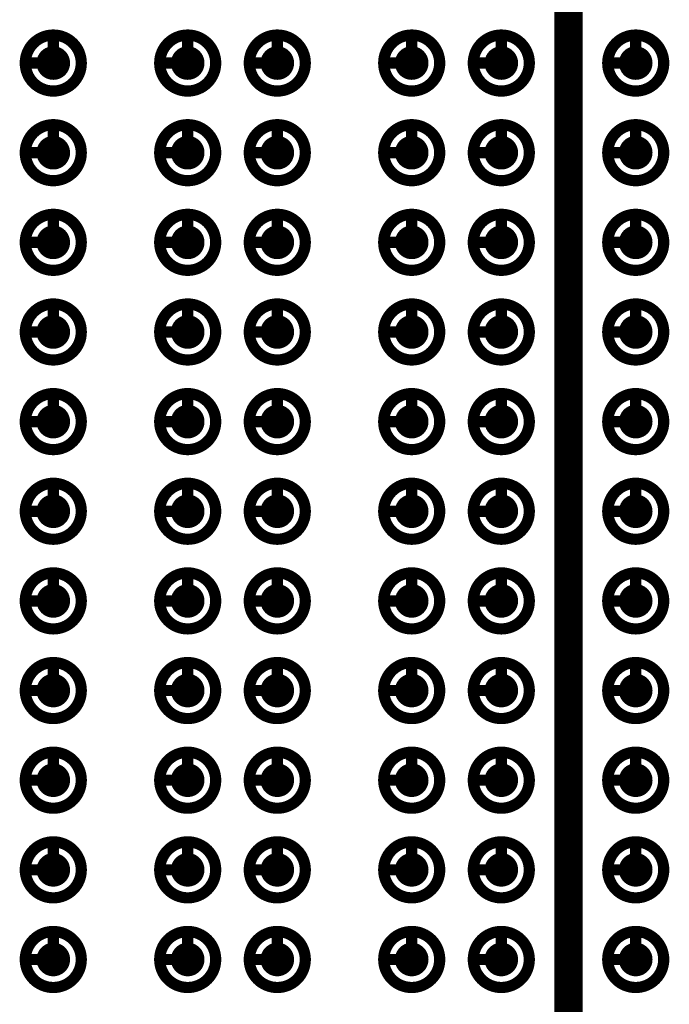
# Model space of a CAD drawing. Header units: millimetres. Extents: x 62 to 363, y 42 to 391.
# Tile 140 of 216: x 311.29 to 317.09, y 89.4 to 98.19. Entities that reach past the tile are written whole.
import ezdxf

# ---------------------------------------------------------------- set-up
doc = ezdxf.new("R2010")
doc.units = ezdxf.units.MM
doc.layers.add('Mechanical8', color=56, linetype='Continuous')
doc.layers.add('PadHoleLayer', color=156, linetype='Continuous')

# ---------------------------------------------------------------- blocks, each defined once
blk = doc.blocks.new('SAMTEC_SEAM8_40_S02_0_S_10_2_GP_K_HP_1862')
at = {"layer": 'Mechanical8'}
for points, const_width in [([(-13.75, 4.6, 1), (-14.25, 4.6, 1)], 0.1), ([(-14.025, 4.85, 1), (-13.975, 4.85, 1)], 0.05), ([(-12.95, 4.6, 1), (-13.45, 4.6, 1)], 0.1), ([(-13.225, 4.85, 1), (-13.175, 4.85, 1)], 0.05), ([(-12.15, 4.6, 1), (-12.65, 4.6, 1)], 0.1), ([(-12.425, 4.85, 1), (-12.375, 4.85, 1)], 0.05), ([(-11.35, 4.6, 1), (-11.85, 4.6, 1)], 0.1), ([(-11.625, 4.85, 1), (-11.575, 4.85, 1)], 0.05), ([(-10.55, 4.6, 1), (-11.05, 4.6, 1)], 0.1), ([(-10.825, 4.85, 1), (-10.775, 4.85, 1)], 0.05), ([(-9.75, 4.6, 1), (-10.25, 4.6, 1)], 0.1), ([(-10.025, 4.85, 1), (-9.975, 4.85, 1)], 0.05), ([(-8.95, 4.6, 1), (-9.45, 4.6, 1)], 0.1), ([(-9.225, 4.85, 1), (-9.175, 4.85, 1)], 0.05), ([(-8.15, 4.6, 1), (-8.65, 4.6, 1)], 0.1), ([(-8.425, 4.85, 1), (-8.375, 4.85, 1)], 0.05), ([(-7.35, 4.6, 1), (-7.85, 4.6, 1)], 0.1), ([(-7.625, 4.85, 1), (-7.575, 4.85, 1)], 0.05), ([(-6.55, 4.6, 1), (-7.05, 4.6, 1)], 0.1), ([(-6.825, 4.85, 1), (-6.775, 4.85, 1)], 0.05), ([(-5.75, 4.6, 1), (-6.25, 4.6, 1)], 0.1), ([(-6.025, 4.85, 1), (-5.975, 4.85, 1)], 0.05), ([(-14.275, 4.6, 1), (-14.225, 4.6, 1)], 0.05), ([(-14.025, 4.6, 1), (-13.975, 4.6, 1)], 0.05), ([(-14.025, 4.6, 1), (-13.975, 4.6, 1)], 0.05), ([(-13.775, 4.6, 1), (-13.725, 4.6, 1)], 0.05), ([(-13.775, 4.6, 1), (-13.725, 4.6, 1)], 0.05), ([(-13.475, 4.6, 1), (-13.425, 4.6, 1)], 0.05), ([(-13.225, 4.6, 1), (-13.175, 4.6, 1)], 0.05), ([(-13.225, 4.6, 1), (-13.175, 4.6, 1)], 0.05), ([(-12.975, 4.6, 1), (-12.925, 4.6, 1)], 0.05), ([(-12.975, 4.6, 1), (-12.925, 4.6, 1)], 0.05), ([(-12.675, 4.6, 1), (-12.625, 4.6, 1)], 0.05), ([(-12.425, 4.6, 1), (-12.375, 4.6, 1)], 0.05), ([(-12.425, 4.6, 1), (-12.375, 4.6, 1)], 0.05), ([(-12.175, 4.6, 1), (-12.125, 4.6, 1)], 0.05), ([(-12.175, 4.6, 1), (-12.125, 4.6, 1)], 0.05), ([(-11.875, 4.6, 1), (-11.825, 4.6, 1)], 0.05), ([(-11.625, 4.6, 1), (-11.575, 4.6, 1)], 0.05), ([(-11.625, 4.6, 1), (-11.575, 4.6, 1)], 0.05), ([(-11.375, 4.6, 1), (-11.325, 4.6, 1)], 0.05), ([(-11.375, 4.6, 1), (-11.325, 4.6, 1)], 0.05), ([(-11.075, 4.6, 1), (-11.025, 4.6, 1)], 0.05), ([(-10.825, 4.6, 1), (-10.775, 4.6, 1)], 0.05), ([(-10.825, 4.6, 1), (-10.775, 4.6, 1)], 0.05), ([(-10.575, 4.6, 1), (-10.525, 4.6, 1)], 0.05), ([(-10.575, 4.6, 1), (-10.525, 4.6, 1)], 0.05), ([(-10.275, 4.6, 1), (-10.225, 4.6, 1)], 0.05), ([(-10.025, 4.6, 1), (-9.975, 4.6, 1)], 0.05), ([(-10.025, 4.6, 1), (-9.975, 4.6, 1)], 0.05), ([(-9.775, 4.6, 1), (-9.725, 4.6, 1)], 0.05), ([(-9.775, 4.6, 1), (-9.725, 4.6, 1)], 0.05), ([(-9.475, 4.6, 1), (-9.425, 4.6, 1)], 0.05), ([(-9.225, 4.6, 1), (-9.175, 4.6, 1)], 0.05), ([(-9.225, 4.6, 1), (-9.175, 4.6, 1)], 0.05), ([(-8.975, 4.6, 1), (-8.925, 4.6, 1)], 0.05), ([(-8.975, 4.6, 1), (-8.925, 4.6, 1)], 0.05), ([(-8.675, 4.6, 1), (-8.625, 4.6, 1)], 0.05), ([(-8.425, 4.6, 1), (-8.375, 4.6, 1)], 0.05), ([(-8.425, 4.6, 1), (-8.375, 4.6, 1)], 0.05), ([(-8.175, 4.6, 1), (-8.125, 4.6, 1)], 0.05), ([(-8.175, 4.6, 1), (-8.125, 4.6, 1)], 0.05), ([(-7.875, 4.6, 1), (-7.825, 4.6, 1)], 0.05), ([(-7.625, 4.6, 1), (-7.575, 4.6, 1)], 0.05), ([(-7.625, 4.6, 1), (-7.575, 4.6, 1)], 0.05), ([(-7.375, 4.6, 1), (-7.325, 4.6, 1)], 0.05), ([(-7.375, 4.6, 1), (-7.325, 4.6, 1)], 0.05), ([(-7.075, 4.6, 1), (-7.025, 4.6, 1)], 0.05), ([(-6.825, 4.6, 1), (-6.775, 4.6, 1)], 0.05), ([(-6.825, 4.6, 1), (-6.775, 4.6, 1)], 0.05), ([(-6.575, 4.6, 1), (-6.525, 4.6, 1)], 0.05), ([(-6.575, 4.6, 1), (-6.525, 4.6, 1)], 0.05), ([(-6.275, 4.6, 1), (-6.225, 4.6, 1)], 0.05), ([(-6.025, 4.6, 1), (-5.975, 4.6, 1)], 0.05), ([(-6.025, 4.6, 1), (-5.975, 4.6, 1)], 0.05), ([(-5.775, 4.6, 1), (-5.725, 4.6, 1)], 0.05), ([(-5.775, 4.6, 1), (-5.725, 4.6, 1)], 0.05), ([(-13.75, 3.4, 1), (-14.25, 3.4, 1)], 0.1), ([(-14.025, 3.65, 1), (-13.975, 3.65, 1)], 0.05), ([(-12.95, 3.4, 1), (-13.45, 3.4, 1)], 0.1), ([(-13.225, 3.65, 1), (-13.175, 3.65, 1)], 0.05), ([(-12.15, 3.4, 1), (-12.65, 3.4, 1)], 0.1), ([(-12.425, 3.65, 1), (-12.375, 3.65, 1)], 0.05), ([(-11.35, 3.4, 1), (-11.85, 3.4, 1)], 0.1), ([(-11.625, 3.65, 1), (-11.575, 3.65, 1)], 0.05), ([(-10.55, 3.4, 1), (-11.05, 3.4, 1)], 0.1), ([(-10.825, 3.65, 1), (-10.775, 3.65, 1)], 0.05), ([(-9.75, 3.4, 1), (-10.25, 3.4, 1)], 0.1), ([(-10.025, 3.65, 1), (-9.975, 3.65, 1)], 0.05), ([(-8.95, 3.4, 1), (-9.45, 3.4, 1)], 0.1), ([(-9.225, 3.65, 1), (-9.175, 3.65, 1)], 0.05), ([(-8.15, 3.4, 1), (-8.65, 3.4, 1)], 0.1), ([(-8.425, 3.65, 1), (-8.375, 3.65, 1)], 0.05), ([(-7.35, 3.4, 1), (-7.85, 3.4, 1)], 0.1), ([(-7.625, 3.65, 1), (-7.575, 3.65, 1)], 0.05), ([(-6.55, 3.4, 1), (-7.05, 3.4, 1)], 0.1), ([(-6.825, 3.65, 1), (-6.775, 3.65, 1)], 0.05), ([(-5.75, 3.4, 1), (-6.25, 3.4, 1)], 0.1), ([(-6.025, 3.65, 1), (-5.975, 3.65, 1)], 0.05), ([(-14.275, 3.4, 1), (-14.225, 3.4, 1)], 0.05), ([(-14.025, 3.4, 1), (-13.975, 3.4, 1)], 0.05), ([(-14.025, 3.4, 1), (-13.975, 3.4, 1)], 0.05), ([(-13.775, 3.4, 1), (-13.725, 3.4, 1)], 0.05), ([(-13.775, 3.4, 1), (-13.725, 3.4, 1)], 0.05), ([(-13.475, 3.4, 1), (-13.425, 3.4, 1)], 0.05), ([(-13.225, 3.4, 1), (-13.175, 3.4, 1)], 0.05), ([(-13.225, 3.4, 1), (-13.175, 3.4, 1)], 0.05), ([(-12.975, 3.4, 1), (-12.925, 3.4, 1)], 0.05), ([(-12.975, 3.4, 1), (-12.925, 3.4, 1)], 0.05), ([(-12.675, 3.4, 1), (-12.625, 3.4, 1)], 0.05), ([(-12.425, 3.4, 1), (-12.375, 3.4, 1)], 0.05), ([(-12.425, 3.4, 1), (-12.375, 3.4, 1)], 0.05), ([(-12.175, 3.4, 1), (-12.125, 3.4, 1)], 0.05), ([(-12.175, 3.4, 1), (-12.125, 3.4, 1)], 0.05), ([(-11.875, 3.4, 1), (-11.825, 3.4, 1)], 0.05), ([(-11.625, 3.4, 1), (-11.575, 3.4, 1)], 0.05), ([(-11.625, 3.4, 1), (-11.575, 3.4, 1)], 0.05), ([(-11.375, 3.4, 1), (-11.325, 3.4, 1)], 0.05), ([(-11.375, 3.4, 1), (-11.325, 3.4, 1)], 0.05), ([(-11.075, 3.4, 1), (-11.025, 3.4, 1)], 0.05), ([(-10.825, 3.4, 1), (-10.775, 3.4, 1)], 0.05), ([(-10.825, 3.4, 1), (-10.775, 3.4, 1)], 0.05), ([(-10.575, 3.4, 1), (-10.525, 3.4, 1)], 0.05), ([(-10.575, 3.4, 1), (-10.525, 3.4, 1)], 0.05), ([(-10.275, 3.4, 1), (-10.225, 3.4, 1)], 0.05), ([(-10.025, 3.4, 1), (-9.975, 3.4, 1)], 0.05), ([(-10.025, 3.4, 1), (-9.975, 3.4, 1)], 0.05), ([(-9.775, 3.4, 1), (-9.725, 3.4, 1)], 0.05), ([(-9.775, 3.4, 1), (-9.725, 3.4, 1)], 0.05), ([(-9.475, 3.4, 1), (-9.425, 3.4, 1)], 0.05), ([(-9.225, 3.4, 1), (-9.175, 3.4, 1)], 0.05), ([(-9.225, 3.4, 1), (-9.175, 3.4, 1)], 0.05), ([(-8.975, 3.4, 1), (-8.925, 3.4, 1)], 0.05), ([(-8.975, 3.4, 1), (-8.925, 3.4, 1)], 0.05), ([(-8.675, 3.4, 1), (-8.625, 3.4, 1)], 0.05), ([(-8.425, 3.4, 1), (-8.375, 3.4, 1)], 0.05), ([(-8.425, 3.4, 1), (-8.375, 3.4, 1)], 0.05), ([(-8.175, 3.4, 1), (-8.125, 3.4, 1)], 0.05), ([(-8.175, 3.4, 1), (-8.125, 3.4, 1)], 0.05), ([(-7.875, 3.4, 1), (-7.825, 3.4, 1)], 0.05), ([(-7.625, 3.4, 1), (-7.575, 3.4, 1)], 0.05), ([(-7.625, 3.4, 1), (-7.575, 3.4, 1)], 0.05), ([(-7.375, 3.4, 1), (-7.325, 3.4, 1)], 0.05), ([(-7.375, 3.4, 1), (-7.325, 3.4, 1)], 0.05), ([(-7.075, 3.4, 1), (-7.025, 3.4, 1)], 0.05), ([(-6.825, 3.4, 1), (-6.775, 3.4, 1)], 0.05), ([(-6.825, 3.4, 1), (-6.775, 3.4, 1)], 0.05), ([(-6.575, 3.4, 1), (-6.525, 3.4, 1)], 0.05), ([(-6.575, 3.4, 1), (-6.525, 3.4, 1)], 0.05), ([(-6.275, 3.4, 1), (-6.225, 3.4, 1)], 0.05), ([(-6.025, 3.4, 1), (-5.975, 3.4, 1)], 0.05), ([(-6.025, 3.4, 1), (-5.975, 3.4, 1)], 0.05), ([(-5.775, 3.4, 1), (-5.725, 3.4, 1)], 0.05), ([(-5.775, 3.4, 1), (-5.725, 3.4, 1)], 0.05), ([(-13.75, 2.6, 1), (-14.25, 2.6, 1)], 0.1), ([(-14.025, 2.85, 1), (-13.975, 2.85, 1)], 0.05), ([(-12.95, 2.6, 1), (-13.45, 2.6, 1)], 0.1), ([(-13.225, 2.85, 1), (-13.175, 2.85, 1)], 0.05), ([(-12.15, 2.6, 1), (-12.65, 2.6, 1)], 0.1), ([(-12.425, 2.85, 1), (-12.375, 2.85, 1)], 0.05), ([(-11.35, 2.6, 1), (-11.85, 2.6, 1)], 0.1), ([(-11.625, 2.85, 1), (-11.575, 2.85, 1)], 0.05), ([(-10.55, 2.6, 1), (-11.05, 2.6, 1)], 0.1), ([(-10.825, 2.85, 1), (-10.775, 2.85, 1)], 0.05), ([(-9.75, 2.6, 1), (-10.25, 2.6, 1)], 0.1), ([(-10.025, 2.85, 1), (-9.975, 2.85, 1)], 0.05), ([(-8.95, 2.6, 1), (-9.45, 2.6, 1)], 0.1), ([(-9.225, 2.85, 1), (-9.175, 2.85, 1)], 0.05), ([(-8.15, 2.6, 1), (-8.65, 2.6, 1)], 0.1), ([(-8.425, 2.85, 1), (-8.375, 2.85, 1)], 0.05), ([(-7.35, 2.6, 1), (-7.85, 2.6, 1)], 0.1), ([(-7.625, 2.85, 1), (-7.575, 2.85, 1)], 0.05), ([(-6.55, 2.6, 1), (-7.05, 2.6, 1)], 0.1), ([(-6.825, 2.85, 1), (-6.775, 2.85, 1)], 0.05), ([(-5.75, 2.6, 1), (-6.25, 2.6, 1)], 0.1), ([(-6.025, 2.85, 1), (-5.975, 2.85, 1)], 0.05), ([(-14.275, 2.6, 1), (-14.225, 2.6, 1)], 0.05), ([(-14.025, 2.6, 1), (-13.975, 2.6, 1)], 0.05), ([(-14.025, 2.6, 1), (-13.975, 2.6, 1)], 0.05), ([(-13.775, 2.6, 1), (-13.725, 2.6, 1)], 0.05), ([(-13.775, 2.6, 1), (-13.725, 2.6, 1)], 0.05), ([(-13.475, 2.6, 1), (-13.425, 2.6, 1)], 0.05), ([(-13.225, 2.6, 1), (-13.175, 2.6, 1)], 0.05), ([(-13.225, 2.6, 1), (-13.175, 2.6, 1)], 0.05), ([(-12.975, 2.6, 1), (-12.925, 2.6, 1)], 0.05), ([(-12.975, 2.6, 1), (-12.925, 2.6, 1)], 0.05), ([(-12.675, 2.6, 1), (-12.625, 2.6, 1)], 0.05), ([(-12.425, 2.6, 1), (-12.375, 2.6, 1)], 0.05), ([(-12.425, 2.6, 1), (-12.375, 2.6, 1)], 0.05), ([(-12.175, 2.6, 1), (-12.125, 2.6, 1)], 0.05), ([(-12.175, 2.6, 1), (-12.125, 2.6, 1)], 0.05), ([(-11.875, 2.6, 1), (-11.825, 2.6, 1)], 0.05), ([(-11.625, 2.6, 1), (-11.575, 2.6, 1)], 0.05), ([(-11.625, 2.6, 1), (-11.575, 2.6, 1)], 0.05), ([(-11.375, 2.6, 1), (-11.325, 2.6, 1)], 0.05), ([(-11.375, 2.6, 1), (-11.325, 2.6, 1)], 0.05), ([(-11.075, 2.6, 1), (-11.025, 2.6, 1)], 0.05), ([(-10.825, 2.6, 1), (-10.775, 2.6, 1)], 0.05), ([(-10.825, 2.6, 1), (-10.775, 2.6, 1)], 0.05), ([(-10.575, 2.6, 1), (-10.525, 2.6, 1)], 0.05), ([(-10.575, 2.6, 1), (-10.525, 2.6, 1)], 0.05), ([(-10.275, 2.6, 1), (-10.225, 2.6, 1)], 0.05), ([(-10.025, 2.6, 1), (-9.975, 2.6, 1)], 0.05), ([(-10.025, 2.6, 1), (-9.975, 2.6, 1)], 0.05), ([(-9.775, 2.6, 1), (-9.725, 2.6, 1)], 0.05), ([(-9.775, 2.6, 1), (-9.725, 2.6, 1)], 0.05), ([(-9.475, 2.6, 1), (-9.425, 2.6, 1)], 0.05), ([(-9.225, 2.6, 1), (-9.175, 2.6, 1)], 0.05), ([(-9.225, 2.6, 1), (-9.175, 2.6, 1)], 0.05), ([(-8.975, 2.6, 1), (-8.925, 2.6, 1)], 0.05), ([(-8.975, 2.6, 1), (-8.925, 2.6, 1)], 0.05), ([(-8.675, 2.6, 1), (-8.625, 2.6, 1)], 0.05), ([(-8.425, 2.6, 1), (-8.375, 2.6, 1)], 0.05), ([(-8.425, 2.6, 1), (-8.375, 2.6, 1)], 0.05), ([(-8.175, 2.6, 1), (-8.125, 2.6, 1)], 0.05), ([(-8.175, 2.6, 1), (-8.125, 2.6, 1)], 0.05), ([(-7.875, 2.6, 1), (-7.825, 2.6, 1)], 0.05), ([(-7.625, 2.6, 1), (-7.575, 2.6, 1)], 0.05), ([(-7.625, 2.6, 1), (-7.575, 2.6, 1)], 0.05), ([(-7.375, 2.6, 1), (-7.325, 2.6, 1)], 0.05), ([(-7.375, 2.6, 1), (-7.325, 2.6, 1)], 0.05), ([(-7.075, 2.6, 1), (-7.025, 2.6, 1)], 0.05), ([(-6.825, 2.6, 1), (-6.775, 2.6, 1)], 0.05), ([(-6.825, 2.6, 1), (-6.775, 2.6, 1)], 0.05), ([(-6.575, 2.6, 1), (-6.525, 2.6, 1)], 0.05), ([(-6.575, 2.6, 1), (-6.525, 2.6, 1)], 0.05), ([(-6.275, 2.6, 1), (-6.225, 2.6, 1)], 0.05), ([(-6.025, 2.6, 1), (-5.975, 2.6, 1)], 0.05), ([(-6.025, 2.6, 1), (-5.975, 2.6, 1)], 0.05), ([(-5.775, 2.6, 1), (-5.725, 2.6, 1)], 0.05), ([(-5.775, 2.6, 1), (-5.725, 2.6, 1)], 0.05), ([(-13.75, 1.4, 1), (-14.25, 1.4, 1)], 0.1), ([(-14.025, 1.65, 1), (-13.975, 1.65, 1)], 0.05), ([(-12.95, 1.4, 1), (-13.45, 1.4, 1)], 0.1), ([(-13.225, 1.65, 1), (-13.175, 1.65, 1)], 0.05), ([(-12.15, 1.4, 1), (-12.65, 1.4, 1)], 0.1), ([(-12.425, 1.65, 1), (-12.375, 1.65, 1)], 0.05), ([(-11.35, 1.4, 1), (-11.85, 1.4, 1)], 0.1), ([(-11.625, 1.65, 1), (-11.575, 1.65, 1)], 0.05), ([(-10.55, 1.4, 1), (-11.05, 1.4, 1)], 0.1), ([(-10.825, 1.65, 1), (-10.775, 1.65, 1)], 0.05), ([(-9.75, 1.4, 1), (-10.25, 1.4, 1)], 0.1), ([(-10.025, 1.65, 1), (-9.975, 1.65, 1)], 0.05), ([(-8.95, 1.4, 1), (-9.45, 1.4, 1)], 0.1), ([(-9.225, 1.65, 1), (-9.175, 1.65, 1)], 0.05), ([(-8.15, 1.4, 1), (-8.65, 1.4, 1)], 0.1), ([(-8.425, 1.65, 1), (-8.375, 1.65, 1)], 0.05), ([(-7.35, 1.4, 1), (-7.85, 1.4, 1)], 0.1), ([(-7.625, 1.65, 1), (-7.575, 1.65, 1)], 0.05), ([(-6.55, 1.4, 1), (-7.05, 1.4, 1)], 0.1), ([(-6.825, 1.65, 1), (-6.775, 1.65, 1)], 0.05), ([(-5.75, 1.4, 1), (-6.25, 1.4, 1)], 0.1), ([(-6.025, 1.65, 1), (-5.975, 1.65, 1)], 0.05), ([(-14.275, 1.4, 1), (-14.225, 1.4, 1)], 0.05), ([(-14.025, 1.4, 1), (-13.975, 1.4, 1)], 0.05), ([(-14.025, 1.4, 1), (-13.975, 1.4, 1)], 0.05), ([(-13.775, 1.4, 1), (-13.725, 1.4, 1)], 0.05), ([(-13.775, 1.4, 1), (-13.725, 1.4, 1)], 0.05), ([(-13.475, 1.4, 1), (-13.425, 1.4, 1)], 0.05), ([(-13.225, 1.4, 1), (-13.175, 1.4, 1)], 0.05), ([(-13.225, 1.4, 1), (-13.175, 1.4, 1)], 0.05), ([(-12.975, 1.4, 1), (-12.925, 1.4, 1)], 0.05), ([(-12.975, 1.4, 1), (-12.925, 1.4, 1)], 0.05), ([(-12.675, 1.4, 1), (-12.625, 1.4, 1)], 0.05), ([(-12.425, 1.4, 1), (-12.375, 1.4, 1)], 0.05), ([(-12.425, 1.4, 1), (-12.375, 1.4, 1)], 0.05), ([(-12.175, 1.4, 1), (-12.125, 1.4, 1)], 0.05), ([(-12.175, 1.4, 1), (-12.125, 1.4, 1)], 0.05), ([(-11.875, 1.4, 1), (-11.825, 1.4, 1)], 0.05), ([(-11.625, 1.4, 1), (-11.575, 1.4, 1)], 0.05), ([(-11.625, 1.4, 1), (-11.575, 1.4, 1)], 0.05), ([(-11.375, 1.4, 1), (-11.325, 1.4, 1)], 0.05), ([(-11.375, 1.4, 1), (-11.325, 1.4, 1)], 0.05), ([(-11.075, 1.4, 1), (-11.025, 1.4, 1)], 0.05), ([(-10.825, 1.4, 1), (-10.775, 1.4, 1)], 0.05), ([(-10.825, 1.4, 1), (-10.775, 1.4, 1)], 0.05), ([(-10.575, 1.4, 1), (-10.525, 1.4, 1)], 0.05), ([(-10.575, 1.4, 1), (-10.525, 1.4, 1)], 0.05), ([(-10.275, 1.4, 1), (-10.225, 1.4, 1)], 0.05), ([(-10.025, 1.4, 1), (-9.975, 1.4, 1)], 0.05), ([(-10.025, 1.4, 1), (-9.975, 1.4, 1)], 0.05), ([(-9.775, 1.4, 1), (-9.725, 1.4, 1)], 0.05), ([(-9.775, 1.4, 1), (-9.725, 1.4, 1)], 0.05), ([(-9.475, 1.4, 1), (-9.425, 1.4, 1)], 0.05), ([(-9.225, 1.4, 1), (-9.175, 1.4, 1)], 0.05), ([(-9.225, 1.4, 1), (-9.175, 1.4, 1)], 0.05), ([(-8.975, 1.4, 1), (-8.925, 1.4, 1)], 0.05), ([(-8.975, 1.4, 1), (-8.925, 1.4, 1)], 0.05), ([(-8.675, 1.4, 1), (-8.625, 1.4, 1)], 0.05), ([(-8.425, 1.4, 1), (-8.375, 1.4, 1)], 0.05), ([(-8.425, 1.4, 1), (-8.375, 1.4, 1)], 0.05), ([(-8.175, 1.4, 1), (-8.125, 1.4, 1)], 0.05), ([(-8.175, 1.4, 1), (-8.125, 1.4, 1)], 0.05), ([(-7.875, 1.4, 1), (-7.825, 1.4, 1)], 0.05), ([(-7.625, 1.4, 1), (-7.575, 1.4, 1)], 0.05), ([(-7.625, 1.4, 1), (-7.575, 1.4, 1)], 0.05), ([(-7.375, 1.4, 1), (-7.325, 1.4, 1)], 0.05), ([(-7.375, 1.4, 1), (-7.325, 1.4, 1)], 0.05), ([(-7.075, 1.4, 1), (-7.025, 1.4, 1)], 0.05), ([(-6.825, 1.4, 1), (-6.775, 1.4, 1)], 0.05), ([(-6.825, 1.4, 1), (-6.775, 1.4, 1)], 0.05), ([(-6.575, 1.4, 1), (-6.525, 1.4, 1)], 0.05), ([(-6.575, 1.4, 1), (-6.525, 1.4, 1)], 0.05), ([(-6.275, 1.4, 1), (-6.225, 1.4, 1)], 0.05), ([(-6.025, 1.4, 1), (-5.975, 1.4, 1)], 0.05), ([(-6.025, 1.4, 1), (-5.975, 1.4, 1)], 0.05), ([(-5.775, 1.4, 1), (-5.725, 1.4, 1)], 0.05), ([(-5.775, 1.4, 1), (-5.725, 1.4, 1)], 0.05), ([(-13.75, 0.6, 1), (-14.25, 0.6, 1)], 0.1), ([(-14.025, 0.85, 1), (-13.975, 0.85, 1)], 0.05), ([(-12.95, 0.6, 1), (-13.45, 0.6, 1)], 0.1), ([(-13.225, 0.85, 1), (-13.175, 0.85, 1)], 0.05), ([(-12.15, 0.6, 1), (-12.65, 0.6, 1)], 0.1), ([(-12.425, 0.85, 1), (-12.375, 0.85, 1)], 0.05), ([(-11.35, 0.6, 1), (-11.85, 0.6, 1)], 0.1), ([(-11.625, 0.85, 1), (-11.575, 0.85, 1)], 0.05), ([(-10.55, 0.6, 1), (-11.05, 0.6, 1)], 0.1), ([(-10.825, 0.85, 1), (-10.775, 0.85, 1)], 0.05), ([(-9.75, 0.6, 1), (-10.25, 0.6, 1)], 0.1), ([(-10.025, 0.85, 1), (-9.975, 0.85, 1)], 0.05), ([(-8.95, 0.6, 1), (-9.45, 0.6, 1)], 0.1), ([(-9.225, 0.85, 1), (-9.175, 0.85, 1)], 0.05), ([(-8.15, 0.6, 1), (-8.65, 0.6, 1)], 0.1), ([(-8.425, 0.85, 1), (-8.375, 0.85, 1)], 0.05), ([(-7.35, 0.6, 1), (-7.85, 0.6, 1)], 0.1), ([(-7.625, 0.85, 1), (-7.575, 0.85, 1)], 0.05), ([(-6.55, 0.6, 1), (-7.05, 0.6, 1)], 0.1), ([(-6.825, 0.85, 1), (-6.775, 0.85, 1)], 0.05), ([(-5.75, 0.6, 1), (-6.25, 0.6, 1)], 0.1), ([(-6.025, 0.85, 1), (-5.975, 0.85, 1)], 0.05), ([(-14.275, 0.6, 1), (-14.225, 0.6, 1)], 0.05), ([(-14.025, 0.6, 1), (-13.975, 0.6, 1)], 0.05), ([(-14.025, 0.6, 1), (-13.975, 0.6, 1)], 0.05), ([(-13.775, 0.6, 1), (-13.725, 0.6, 1)], 0.05), ([(-13.775, 0.6, 1), (-13.725, 0.6, 1)], 0.05), ([(-13.475, 0.6, 1), (-13.425, 0.6, 1)], 0.05), ([(-13.225, 0.6, 1), (-13.175, 0.6, 1)], 0.05), ([(-13.225, 0.6, 1), (-13.175, 0.6, 1)], 0.05), ([(-12.975, 0.6, 1), (-12.925, 0.6, 1)], 0.05), ([(-12.975, 0.6, 1), (-12.925, 0.6, 1)], 0.05), ([(-12.675, 0.6, 1), (-12.625, 0.6, 1)], 0.05), ([(-12.425, 0.6, 1), (-12.375, 0.6, 1)], 0.05), ([(-12.425, 0.6, 1), (-12.375, 0.6, 1)], 0.05), ([(-12.175, 0.6, 1), (-12.125, 0.6, 1)], 0.05), ([(-12.175, 0.6, 1), (-12.125, 0.6, 1)], 0.05), ([(-11.875, 0.6, 1), (-11.825, 0.6, 1)], 0.05), ([(-11.625, 0.6, 1), (-11.575, 0.6, 1)], 0.05), ([(-11.625, 0.6, 1), (-11.575, 0.6, 1)], 0.05), ([(-11.375, 0.6, 1), (-11.325, 0.6, 1)], 0.05), ([(-11.375, 0.6, 1), (-11.325, 0.6, 1)], 0.05), ([(-11.075, 0.6, 1), (-11.025, 0.6, 1)], 0.05), ([(-10.825, 0.6, 1), (-10.775, 0.6, 1)], 0.05), ([(-10.825, 0.6, 1), (-10.775, 0.6, 1)], 0.05), ([(-10.575, 0.6, 1), (-10.525, 0.6, 1)], 0.05), ([(-10.575, 0.6, 1), (-10.525, 0.6, 1)], 0.05), ([(-10.275, 0.6, 1), (-10.225, 0.6, 1)], 0.05), ([(-10.025, 0.6, 1), (-9.975, 0.6, 1)], 0.05), ([(-10.025, 0.6, 1), (-9.975, 0.6, 1)], 0.05), ([(-9.775, 0.6, 1), (-9.725, 0.6, 1)], 0.05), ([(-9.775, 0.6, 1), (-9.725, 0.6, 1)], 0.05), ([(-9.475, 0.6, 1), (-9.425, 0.6, 1)], 0.05), ([(-9.225, 0.6, 1), (-9.175, 0.6, 1)], 0.05), ([(-9.225, 0.6, 1), (-9.175, 0.6, 1)], 0.05), ([(-8.975, 0.6, 1), (-8.925, 0.6, 1)], 0.05), ([(-8.975, 0.6, 1), (-8.925, 0.6, 1)], 0.05), ([(-8.675, 0.6, 1), (-8.625, 0.6, 1)], 0.05), ([(-8.425, 0.6, 1), (-8.375, 0.6, 1)], 0.05), ([(-8.425, 0.6, 1), (-8.375, 0.6, 1)], 0.05), ([(-8.175, 0.6, 1), (-8.125, 0.6, 1)], 0.05), ([(-8.175, 0.6, 1), (-8.125, 0.6, 1)], 0.05), ([(-7.875, 0.6, 1), (-7.825, 0.6, 1)], 0.05), ([(-7.625, 0.6, 1), (-7.575, 0.6, 1)], 0.05), ([(-7.625, 0.6, 1), (-7.575, 0.6, 1)], 0.05), ([(-7.375, 0.6, 1), (-7.325, 0.6, 1)], 0.05), ([(-7.375, 0.6, 1), (-7.325, 0.6, 1)], 0.05), ([(-7.075, 0.6, 1), (-7.025, 0.6, 1)], 0.05), ([(-6.825, 0.6, 1), (-6.775, 0.6, 1)], 0.05), ([(-6.825, 0.6, 1), (-6.775, 0.6, 1)], 0.05), ([(-6.575, 0.6, 1), (-6.525, 0.6, 1)], 0.05), ([(-6.575, 0.6, 1), (-6.525, 0.6, 1)], 0.05), ([(-6.275, 0.6, 1), (-6.225, 0.6, 1)], 0.05), ([(-6.025, 0.6, 1), (-5.975, 0.6, 1)], 0.05), ([(-6.025, 0.6, 1), (-5.975, 0.6, 1)], 0.05), ([(-5.775, 0.6, 1), (-5.725, 0.6, 1)], 0.05), ([(-5.775, 0.6, 1), (-5.725, 0.6, 1)], 0.05), ([(-13.75, -0.6, 1), (-14.25, -0.6, 1)], 0.1), ([(-14.025, -0.35, 1), (-13.975, -0.35, 1)], 0.05), ([(-12.95, -0.6, 1), (-13.45, -0.6, 1)], 0.1), ([(-13.225, -0.35, 1), (-13.175, -0.35, 1)], 0.05), ([(-12.15, -0.6, 1), (-12.65, -0.6, 1)], 0.1), ([(-12.425, -0.35, 1), (-12.375, -0.35, 1)], 0.05), ([(-11.35, -0.6, 1), (-11.85, -0.6, 1)], 0.1), ([(-11.625, -0.35, 1), (-11.575, -0.35, 1)], 0.05), ([(-10.55, -0.6, 1), (-11.05, -0.6, 1)], 0.1), ([(-10.825, -0.35, 1), (-10.775, -0.35, 1)], 0.05), ([(-9.75, -0.6, 1), (-10.25, -0.6, 1)], 0.1), ([(-10.025, -0.35, 1), (-9.975, -0.35, 1)], 0.05), ([(-8.95, -0.6, 1), (-9.45, -0.6, 1)], 0.1), ([(-9.225, -0.35, 1), (-9.175, -0.35, 1)], 0.05), ([(-8.15, -0.6, 1), (-8.65, -0.6, 1)], 0.1), ([(-8.425, -0.35, 1), (-8.375, -0.35, 1)], 0.05), ([(-7.35, -0.6, 1), (-7.85, -0.6, 1)], 0.1), ([(-7.625, -0.35, 1), (-7.575, -0.35, 1)], 0.05), ([(-6.55, -0.6, 1), (-7.05, -0.6, 1)], 0.1), ([(-6.825, -0.35, 1), (-6.775, -0.35, 1)], 0.05), ([(-5.75, -0.6, 1), (-6.25, -0.6, 1)], 0.1), ([(-6.025, -0.35, 1), (-5.975, -0.35, 1)], 0.05), ([(-14.275, -0.6, 1), (-14.225, -0.6, 1)], 0.05), ([(-14.025, -0.6, 1), (-13.975, -0.6, 1)], 0.05), ([(-14.025, -0.6, 1), (-13.975, -0.6, 1)], 0.05), ([(-13.775, -0.6, 1), (-13.725, -0.6, 1)], 0.05), ([(-13.775, -0.6, 1), (-13.725, -0.6, 1)], 0.05), ([(-13.475, -0.6, 1), (-13.425, -0.6, 1)], 0.05), ([(-13.225, -0.6, 1), (-13.175, -0.6, 1)], 0.05), ([(-13.225, -0.6, 1), (-13.175, -0.6, 1)], 0.05), ([(-12.975, -0.6, 1), (-12.925, -0.6, 1)], 0.05), ([(-12.975, -0.6, 1), (-12.925, -0.6, 1)], 0.05), ([(-12.675, -0.6, 1), (-12.625, -0.6, 1)], 0.05), ([(-12.425, -0.6, 1), (-12.375, -0.6, 1)], 0.05), ([(-12.425, -0.6, 1), (-12.375, -0.6, 1)], 0.05), ([(-12.175, -0.6, 1), (-12.125, -0.6, 1)], 0.05), ([(-12.175, -0.6, 1), (-12.125, -0.6, 1)], 0.05), ([(-11.875, -0.6, 1), (-11.825, -0.6, 1)], 0.05), ([(-11.625, -0.6, 1), (-11.575, -0.6, 1)], 0.05), ([(-11.625, -0.6, 1), (-11.575, -0.6, 1)], 0.05), ([(-11.375, -0.6, 1), (-11.325, -0.6, 1)], 0.05), ([(-11.375, -0.6, 1), (-11.325, -0.6, 1)], 0.05), ([(-11.075, -0.6, 1), (-11.025, -0.6, 1)], 0.05), ([(-10.825, -0.6, 1), (-10.775, -0.6, 1)], 0.05), ([(-10.825, -0.6, 1), (-10.775, -0.6, 1)], 0.05), ([(-10.575, -0.6, 1), (-10.525, -0.6, 1)], 0.05), ([(-10.575, -0.6, 1), (-10.525, -0.6, 1)], 0.05), ([(-10.275, -0.6, 1), (-10.225, -0.6, 1)], 0.05), ([(-10.025, -0.6, 1), (-9.975, -0.6, 1)], 0.05), ([(-10.025, -0.6, 1), (-9.975, -0.6, 1)], 0.05), ([(-9.775, -0.6, 1), (-9.725, -0.6, 1)], 0.05), ([(-9.775, -0.6, 1), (-9.725, -0.6, 1)], 0.05), ([(-9.475, -0.6, 1), (-9.425, -0.6, 1)], 0.05), ([(-9.225, -0.6, 1), (-9.175, -0.6, 1)], 0.05), ([(-9.225, -0.6, 1), (-9.175, -0.6, 1)], 0.05), ([(-8.975, -0.6, 1), (-8.925, -0.6, 1)], 0.05), ([(-8.975, -0.6, 1), (-8.925, -0.6, 1)], 0.05), ([(-8.675, -0.6, 1), (-8.625, -0.6, 1)], 0.05), ([(-8.425, -0.6, 1), (-8.375, -0.6, 1)], 0.05), ([(-8.425, -0.6, 1), (-8.375, -0.6, 1)], 0.05), ([(-8.175, -0.6, 1), (-8.125, -0.6, 1)], 0.05), ([(-8.175, -0.6, 1), (-8.125, -0.6, 1)], 0.05), ([(-7.875, -0.6, 1), (-7.825, -0.6, 1)], 0.05), ([(-7.625, -0.6, 1), (-7.575, -0.6, 1)], 0.05), ([(-7.625, -0.6, 1), (-7.575, -0.6, 1)], 0.05), ([(-7.375, -0.6, 1), (-7.325, -0.6, 1)], 0.05), ([(-7.375, -0.6, 1), (-7.325, -0.6, 1)], 0.05), ([(-7.075, -0.6, 1), (-7.025, -0.6, 1)], 0.05), ([(-6.825, -0.6, 1), (-6.775, -0.6, 1)], 0.05), ([(-6.825, -0.6, 1), (-6.775, -0.6, 1)], 0.05), ([(-6.575, -0.6, 1), (-6.525, -0.6, 1)], 0.05), ([(-6.575, -0.6, 1), (-6.525, -0.6, 1)], 0.05), ([(-6.275, -0.6, 1), (-6.225, -0.6, 1)], 0.05), ([(-6.025, -0.6, 1), (-5.975, -0.6, 1)], 0.05), ([(-6.025, -0.6, 1), (-5.975, -0.6, 1)], 0.05), ([(-5.775, -0.6, 1), (-5.725, -0.6, 1)], 0.05), ([(-5.775, -0.6, 1), (-5.725, -0.6, 1)], 0.05)]:
    blk.add_lwpolyline(points, format="xyb", close=True, dxfattribs=dict(at, const_width=const_width))
at = {"layer": 'Mechanical8', "const_width": 0.1}
for points in [[(-14, 4.85), (-14, 4.6)], [(-13.2, 4.85), (-13.2, 4.6)], [(-12.4, 4.85), (-12.4, 4.6)], [(-11.6, 4.85), (-11.6, 4.6)], [(-10.8, 4.85), (-10.8, 4.6)], [(-10, 4.85), (-10, 4.6)], [(-9.2, 4.85), (-9.2, 4.6)], [(-8.4, 4.85), (-8.4, 4.6)], [(-7.6, 4.85), (-7.6, 4.6)], [(-6.8, 4.85), (-6.8, 4.6)], [(-6, 4.85), (-6, 4.6)], [(-14, 4.6), (-13.75, 4.6)], [(-13.2, 4.6), (-12.95, 4.6)], [(-12.4, 4.6), (-12.15, 4.6)], [(-11.6, 4.6), (-11.35, 4.6)], [(-10.8, 4.6), (-10.55, 4.6)], [(-10, 4.6), (-9.75, 4.6)], [(-9.2, 4.6), (-8.95, 4.6)], [(-8.4, 4.6), (-8.15, 4.6)], [(-7.6, 4.6), (-7.35, 4.6)], [(-6.8, 4.6), (-6.55, 4.6)], [(-6, 4.6), (-5.75, 4.6)], [(-14, 3.65), (-14, 3.4)], [(-13.2, 3.65), (-13.2, 3.4)], [(-12.4, 3.65), (-12.4, 3.4)], [(-11.6, 3.65), (-11.6, 3.4)], [(-10.8, 3.65), (-10.8, 3.4)], [(-10, 3.65), (-10, 3.4)], [(-9.2, 3.65), (-9.2, 3.4)], [(-8.4, 3.65), (-8.4, 3.4)], [(-7.6, 3.65), (-7.6, 3.4)], [(-6.8, 3.65), (-6.8, 3.4)], [(-6, 3.65), (-6, 3.4)], [(-14, 3.4), (-13.75, 3.4)], [(-13.2, 3.4), (-12.95, 3.4)], [(-12.4, 3.4), (-12.15, 3.4)], [(-11.6, 3.4), (-11.35, 3.4)], [(-10.8, 3.4), (-10.55, 3.4)], [(-10, 3.4), (-9.75, 3.4)], [(-9.2, 3.4), (-8.95, 3.4)], [(-8.4, 3.4), (-8.15, 3.4)], [(-7.6, 3.4), (-7.35, 3.4)], [(-6.8, 3.4), (-6.55, 3.4)], [(-6, 3.4), (-5.75, 3.4)], [(-14, 2.85), (-14, 2.6)], [(-13.2, 2.85), (-13.2, 2.6)], [(-12.4, 2.85), (-12.4, 2.6)], [(-11.6, 2.85), (-11.6, 2.6)], [(-10.8, 2.85), (-10.8, 2.6)], [(-10, 2.85), (-10, 2.6)], [(-9.2, 2.85), (-9.2, 2.6)], [(-8.4, 2.85), (-8.4, 2.6)], [(-7.6, 2.85), (-7.6, 2.6)], [(-6.8, 2.85), (-6.8, 2.6)], [(-6, 2.85), (-6, 2.6)], [(-14, 2.6), (-13.75, 2.6)], [(-13.2, 2.6), (-12.95, 2.6)], [(-12.4, 2.6), (-12.15, 2.6)], [(-11.6, 2.6), (-11.35, 2.6)], [(-10.8, 2.6), (-10.55, 2.6)], [(-10, 2.6), (-9.75, 2.6)], [(-9.2, 2.6), (-8.95, 2.6)], [(-8.4, 2.6), (-8.15, 2.6)], [(-7.6, 2.6), (-7.35, 2.6)], [(-6.8, 2.6), (-6.55, 2.6)], [(-6, 2.6), (-5.75, 2.6)], [(-14, 1.65), (-14, 1.4)], [(-13.2, 1.65), (-13.2, 1.4)], [(-12.4, 1.65), (-12.4, 1.4)], [(-11.6, 1.65), (-11.6, 1.4)], [(-10.8, 1.65), (-10.8, 1.4)], [(-10, 1.65), (-10, 1.4)], [(-9.2, 1.65), (-9.2, 1.4)], [(-8.4, 1.65), (-8.4, 1.4)], [(-7.6, 1.65), (-7.6, 1.4)], [(-6.8, 1.65), (-6.8, 1.4)], [(-6, 1.65), (-6, 1.4)], [(-14, 1.4), (-13.75, 1.4)], [(-13.2, 1.4), (-12.95, 1.4)], [(-12.4, 1.4), (-12.15, 1.4)], [(-11.6, 1.4), (-11.35, 1.4)], [(-10.8, 1.4), (-10.55, 1.4)], [(-10, 1.4), (-9.75, 1.4)], [(-9.2, 1.4), (-8.95, 1.4)], [(-8.4, 1.4), (-8.15, 1.4)], [(-7.6, 1.4), (-7.35, 1.4)], [(-6.8, 1.4), (-6.55, 1.4)], [(-6, 1.4), (-5.75, 1.4)], [(-14, 0.85), (-14, 0.6)], [(-13.2, 0.85), (-13.2, 0.6)], [(-12.4, 0.85), (-12.4, 0.6)], [(-11.6, 0.85), (-11.6, 0.6)], [(-10.8, 0.85), (-10.8, 0.6)], [(-10, 0.85), (-10, 0.6)], [(-9.2, 0.85), (-9.2, 0.6)], [(-8.4, 0.85), (-8.4, 0.6)], [(-7.6, 0.85), (-7.6, 0.6)], [(-6.8, 0.85), (-6.8, 0.6)], [(-6, 0.85), (-6, 0.6)], [(-14, 0.6), (-13.75, 0.6)], [(-13.2, 0.6), (-12.95, 0.6)], [(-12.4, 0.6), (-12.15, 0.6)], [(-11.6, 0.6), (-11.35, 0.6)], [(-10.8, 0.6), (-10.55, 0.6)], [(-10, 0.6), (-9.75, 0.6)], [(-9.2, 0.6), (-8.95, 0.6)], [(-8.4, 0.6), (-8.15, 0.6)], [(-7.6, 0.6), (-7.35, 0.6)], [(-6.8, 0.6), (-6.55, 0.6)], [(-6, 0.6), (-5.75, 0.6)], [(-14, -0.35), (-14, -0.6)], [(-13.2, -0.35), (-13.2, -0.6)], [(-12.4, -0.35), (-12.4, -0.6)], [(-11.6, -0.35), (-11.6, -0.6)], [(-10.8, -0.35), (-10.8, -0.6)], [(-10, -0.35), (-10, -0.6)], [(-9.2, -0.35), (-9.2, -0.6)], [(-8.4, -0.35), (-8.4, -0.6)], [(-7.6, -0.35), (-7.6, -0.6)], [(-6.8, -0.35), (-6.8, -0.6)], [(-6, -0.35), (-6, -0.6)], [(-14, -0.6), (-13.75, -0.6)], [(-13.2, -0.6), (-12.95, -0.6)], [(-12.4, -0.6), (-12.15, -0.6)], [(-11.6, -0.6), (-11.35, -0.6)], [(-10.8, -0.6), (-10.55, -0.6)], [(-10, -0.6), (-9.75, -0.6)], [(-9.2, -0.6), (-8.95, -0.6)], [(-8.4, -0.6), (-8.15, -0.6)], [(-7.6, -0.6), (-7.35, -0.6)], [(-6.8, -0.6), (-6.55, -0.6)], [(-6, -0.6), (-5.75, -0.6)]]:
    blk.add_lwpolyline(points, dxfattribs=at)
at = {"layer": 'PadHoleLayer', "const_width": 0.15}
for points in [[(-14.075, 4.6, 1), (-13.925, 4.6, 1)], [(-13.275, 4.6, 1), (-13.125, 4.6, 1)], [(-12.475, 4.6, 1), (-12.325, 4.6, 1)], [(-11.675, 4.6, 1), (-11.525, 4.6, 1)], [(-10.875, 4.6, 1), (-10.725, 4.6, 1)], [(-10.075, 4.6, 1), (-9.925, 4.6, 1)], [(-9.275, 4.6, 1), (-9.125, 4.6, 1)], [(-8.475, 4.6, 1), (-8.325, 4.6, 1)], [(-7.675, 4.6, 1), (-7.525, 4.6, 1)], [(-6.875, 4.6, 1), (-6.725, 4.6, 1)], [(-6.075, 4.6, 1), (-5.925, 4.6, 1)], [(-14.075, 3.4, 1), (-13.925, 3.4, 1)], [(-13.275, 3.4, 1), (-13.125, 3.4, 1)], [(-12.475, 3.4, 1), (-12.325, 3.4, 1)], [(-11.675, 3.4, 1), (-11.525, 3.4, 1)], [(-10.875, 3.4, 1), (-10.725, 3.4, 1)], [(-10.075, 3.4, 1), (-9.925, 3.4, 1)], [(-9.275, 3.4, 1), (-9.125, 3.4, 1)], [(-8.475, 3.4, 1), (-8.325, 3.4, 1)], [(-7.675, 3.4, 1), (-7.525, 3.4, 1)], [(-6.875, 3.4, 1), (-6.725, 3.4, 1)], [(-6.075, 3.4, 1), (-5.925, 3.4, 1)], [(-14.075, 2.6, 1), (-13.925, 2.6, 1)], [(-13.275, 2.6, 1), (-13.125, 2.6, 1)], [(-12.475, 2.6, 1), (-12.325, 2.6, 1)], [(-11.675, 2.6, 1), (-11.525, 2.6, 1)], [(-10.875, 2.6, 1), (-10.725, 2.6, 1)], [(-10.075, 2.6, 1), (-9.925, 2.6, 1)], [(-9.275, 2.6, 1), (-9.125, 2.6, 1)], [(-8.475, 2.6, 1), (-8.325, 2.6, 1)], [(-7.675, 2.6, 1), (-7.525, 2.6, 1)], [(-6.875, 2.6, 1), (-6.725, 2.6, 1)], [(-6.075, 2.6, 1), (-5.925, 2.6, 1)], [(-14.075, 1.4, 1), (-13.925, 1.4, 1)], [(-13.275, 1.4, 1), (-13.125, 1.4, 1)], [(-12.475, 1.4, 1), (-12.325, 1.4, 1)], [(-11.675, 1.4, 1), (-11.525, 1.4, 1)], [(-10.875, 1.4, 1), (-10.725, 1.4, 1)], [(-10.075, 1.4, 1), (-9.925, 1.4, 1)], [(-9.275, 1.4, 1), (-9.125, 1.4, 1)], [(-8.475, 1.4, 1), (-8.325, 1.4, 1)], [(-7.675, 1.4, 1), (-7.525, 1.4, 1)], [(-6.875, 1.4, 1), (-6.725, 1.4, 1)], [(-6.075, 1.4, 1), (-5.925, 1.4, 1)], [(-14.075, 0.6, 1), (-13.925, 0.6, 1)], [(-13.275, 0.6, 1), (-13.125, 0.6, 1)], [(-12.475, 0.6, 1), (-12.325, 0.6, 1)], [(-11.675, 0.6, 1), (-11.525, 0.6, 1)], [(-10.875, 0.6, 1), (-10.725, 0.6, 1)], [(-10.075, 0.6, 1), (-9.925, 0.6, 1)], [(-9.275, 0.6, 1), (-9.125, 0.6, 1)], [(-8.475, 0.6, 1), (-8.325, 0.6, 1)], [(-7.675, 0.6, 1), (-7.525, 0.6, 1)], [(-6.875, 0.6, 1), (-6.725, 0.6, 1)], [(-6.075, 0.6, 1), (-5.925, 0.6, 1)], [(-14.075, -0.6, 1), (-13.925, -0.6, 1)], [(-13.275, -0.6, 1), (-13.125, -0.6, 1)], [(-12.475, -0.6, 1), (-12.325, -0.6, 1)], [(-11.675, -0.6, 1), (-11.525, -0.6, 1)], [(-10.875, -0.6, 1), (-10.725, -0.6, 1)], [(-10.075, -0.6, 1), (-9.925, -0.6, 1)], [(-9.275, -0.6, 1), (-9.125, -0.6, 1)], [(-8.475, -0.6, 1), (-8.325, -0.6, 1)], [(-7.675, -0.6, 1), (-7.525, -0.6, 1)], [(-6.875, -0.6, 1), (-6.725, -0.6, 1)], [(-6.075, -0.6, 1), (-5.925, -0.6, 1)]]:
    blk.add_lwpolyline(points, format="xyb", close=True, dxfattribs=at)

msp = doc.modelspace()

# ---------------------------------------------------------------- linework, layer by layer
at = {"layer": 'Mechanical8', "const_width": 0.254}
msp.add_lwpolyline([(316.1925, 72.246), (316.1925, 102.996)], dxfattribs=at)
msp.add_lwpolyline([(316.1925, 72.246), (316.1925, 102.996)], dxfattribs=at)

# ---------------------------------------------------------------- block references
at = {"rotation": 90}
msp.add_blockref('SAMTEC_SEAM8_40_S02_0_S_10_2_GP_K_HP_1862', (316.1925, 103.8), dxfattribs=at)

doc.saveas('drawing.dxf')
